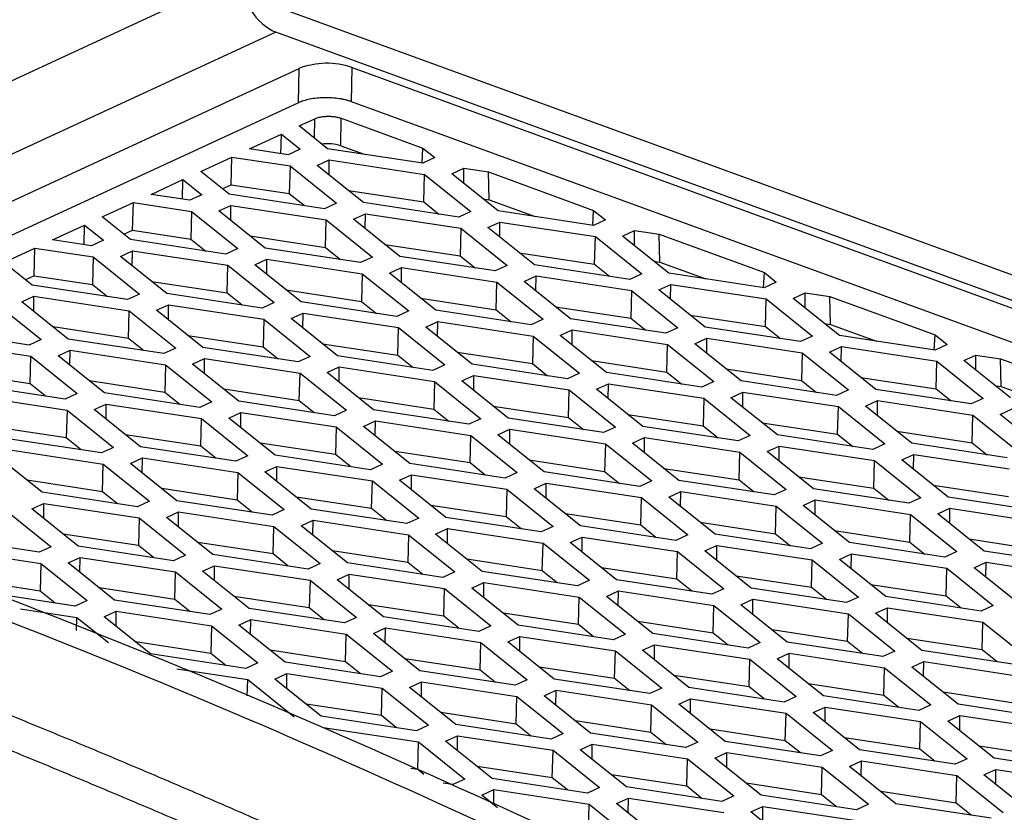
# Model space of a CAD drawing. Header units: millimetres. Extents: x -0.43 to 1.28, y -0.94 to 1.34.
# Tile 116 of 177: x 1.1041 to 1.1303, y -0.4811 to -0.4601. Entities that reach past the tile are written whole.
import ezdxf

# ---------------------------------------------------------------- set-up
doc = ezdxf.new("R2010")
doc.units = ezdxf.units.MM

msp = doc.modelspace()

# ---------------------------------------------------------------- linework, layer by layer
at = {"color": 250, "linetype": 'Continuous', "lineweight": 25}
for p, q in [((1.086747, -0.469604), (1.109974, -0.458864)), ((1.11091, -0.460389), (1.089239, -0.470409)), ((1.111935, -0.463213), (1.111942, -0.462696))]:
    msp.add_line(p, q, dxfattribs=at)
at = {"color": 7, "linetype": 'Continuous', "lineweight": 25}
for p, q in [((1.110891, -0.4597), (1.151895, -0.474666)), ((1.150888, -0.474981), (1.11091, -0.460389)), ((1.090831, -0.470924), (1.111525, -0.461356)), ((1.111513, -0.462269), (1.111525, -0.461356)), ((1.112923, -0.462242), (1.112935, -0.46133)), ((1.112935, -0.46133), (1.150591, -0.475074)), ((1.111513, -0.462269), (1.091985, -0.471298)), ((1.149239, -0.475497), (1.112923, -0.462242)), ((1.112638, -0.463413), (1.112647, -0.462683)), ((1.112647, -0.462683), (1.114818, -0.463475)), ((1.111529, -0.462887), (1.111942, -0.462696)), ((1.112281, -0.463491), (1.111529, -0.462887)), ((1.11021, -0.463497), (1.111058, -0.463105)), ((1.111044, -0.463624), (1.111058, -0.463105)), ((1.111058, -0.463105), (1.111558, -0.463506)), ((1.112638, -0.463413), (1.113261, -0.46364)), ((1.114797, -0.463874), (1.114818, -0.463475)), ((1.114818, -0.463475), (1.115135, -0.46373)), ((1.108912, -0.464097), (1.109738, -0.463715)), ((1.109719, -0.464449), (1.109738, -0.463715)), ((1.109738, -0.463715), (1.111287, -0.463951)), ((1.111239, -0.463654), (1.11021, -0.463497)), ((1.111558, -0.463506), (1.111239, -0.463654)), ((1.114817, -0.463877), (1.112281, -0.463491)), ((1.115135, -0.46373), (1.114817, -0.463877)), ((1.111287, -0.463951), (1.111267, -0.464685)), ((1.111287, -0.463951), (1.112519, -0.46494)), ((1.11201, -0.463935), (1.112329, -0.463788)), ((1.113242, -0.464924), (1.11201, -0.463935)), ((1.112326, -0.464189), (1.112329, -0.463788)), ((1.112329, -0.463788), (1.114864, -0.464174)), ((1.109665, -0.464701), (1.108912, -0.464097)), ((1.114845, -0.464908), (1.114864, -0.464174)), ((1.114864, -0.464174), (1.116096, -0.465163)), ((1.115587, -0.464158), (1.115906, -0.464011)), ((1.116819, -0.465147), (1.115587, -0.464158)), ((1.115903, -0.464412), (1.115906, -0.464011)), ((1.115906, -0.464011), (1.116558, -0.46411)), ((1.116558, -0.46411), (1.119356, -0.465132)), ((1.116577, -0.464851), (1.116558, -0.46411)), ((1.107593, -0.464707), (1.108441, -0.464315)), ((1.108428, -0.464834), (1.108441, -0.464315)), ((1.108441, -0.464315), (1.108942, -0.464716)), ((1.109486, -0.464557), (1.109719, -0.464449)), ((1.109719, -0.464449), (1.111267, -0.464685)), ((1.108623, -0.464864), (1.107593, -0.464707)), ((1.108942, -0.464716), (1.108623, -0.464864)), ((1.1122, -0.465087), (1.109665, -0.464701)), ((1.111267, -0.464685), (1.111667, -0.465006)), ((1.112843, -0.464603), (1.114845, -0.464908)), ((1.106296, -0.465307), (1.107122, -0.464925)), ((1.107103, -0.465659), (1.107122, -0.464925)), ((1.107122, -0.464925), (1.10867, -0.46516)), ((1.109394, -0.465145), (1.109712, -0.464998)), ((1.109709, -0.465398), (1.109712, -0.464998)), ((1.109712, -0.464998), (1.112248, -0.465384)), ((1.112519, -0.46494), (1.1122, -0.465087)), ((1.115777, -0.46531), (1.113242, -0.464924)), ((1.114845, -0.464908), (1.115244, -0.465229)), ((1.11642, -0.464827), (1.116577, -0.464851)), ((1.116577, -0.464851), (1.117798, -0.465296)), ((1.107048, -0.46591), (1.106296, -0.465307)), ((1.10867, -0.46516), (1.108651, -0.465895)), ((1.10867, -0.46516), (1.109902, -0.466149)), ((1.110626, -0.466134), (1.109394, -0.465145)), ((1.112971, -0.465368), (1.113289, -0.465221)), ((1.113287, -0.465622), (1.113289, -0.465221)), ((1.113289, -0.465221), (1.115825, -0.465607)), ((1.116096, -0.465163), (1.115777, -0.46531)), ((1.119354, -0.465533), (1.116819, -0.465147)), ((1.119335, -0.46553), (1.119356, -0.465132)), ((1.119356, -0.465132), (1.119673, -0.465386)), ((1.104977, -0.465917), (1.105825, -0.465524)), ((1.105811, -0.466044), (1.105825, -0.465524)), ((1.105825, -0.465524), (1.106325, -0.465926)), ((1.112228, -0.466118), (1.112248, -0.465384)), ((1.112248, -0.465384), (1.11348, -0.466372)), ((1.114203, -0.466357), (1.112971, -0.465368)), ((1.116548, -0.465591), (1.116867, -0.465444)), ((1.116864, -0.465845), (1.116867, -0.465444)), ((1.116867, -0.465444), (1.119402, -0.46583)), ((1.119673, -0.465386), (1.119354, -0.465533)), ((1.106869, -0.465767), (1.107103, -0.465659)), ((1.107103, -0.465659), (1.108651, -0.465895)), ((1.110226, -0.465813), (1.112228, -0.466118)), ((1.115825, -0.465607), (1.115805, -0.466341)), ((1.115825, -0.465607), (1.117057, -0.466596)), ((1.11778, -0.46658), (1.116548, -0.465591)), ((1.119382, -0.466565), (1.119402, -0.46583)), ((1.119402, -0.46583), (1.120634, -0.466819)), ((1.120125, -0.465815), (1.120444, -0.465667)), ((1.121357, -0.466803), (1.120125, -0.465815)), ((1.120441, -0.466068), (1.120444, -0.465667)), ((1.120444, -0.465667), (1.121096, -0.465767)), ((1.121096, -0.465767), (1.123894, -0.466788)), ((1.121115, -0.466507), (1.121096, -0.465767)), ((1.106007, -0.466073), (1.104977, -0.465917)), ((1.106325, -0.465926), (1.106007, -0.466073)), ((1.109584, -0.466297), (1.107048, -0.46591)), ((1.108651, -0.465895), (1.10905, -0.466215)), ((1.113803, -0.466036), (1.115805, -0.466341)), ((1.103679, -0.466516), (1.104506, -0.466134)), ((1.104486, -0.466869), (1.104506, -0.466134)), ((1.104506, -0.466134), (1.106054, -0.46637)), ((1.106777, -0.466355), (1.107096, -0.466207)), ((1.108009, -0.467343), (1.106777, -0.466355)), ((1.107093, -0.466608), (1.107096, -0.466207)), ((1.107096, -0.466207), (1.109631, -0.466593)), ((1.109902, -0.466149), (1.109584, -0.466297)), ((1.113161, -0.46652), (1.110626, -0.466134)), ((1.112228, -0.466118), (1.112628, -0.466439)), ((1.116738, -0.466743), (1.114203, -0.466357)), ((1.115805, -0.466341), (1.116205, -0.466662)), ((1.11738, -0.46626), (1.119382, -0.466565)), ((1.104432, -0.46712), (1.103679, -0.466516)), ((1.106054, -0.46637), (1.106034, -0.467105)), ((1.106054, -0.46637), (1.107286, -0.467359)), ((1.109612, -0.467328), (1.109631, -0.466593)), ((1.109631, -0.466593), (1.110863, -0.467582)), ((1.110354, -0.466578), (1.110673, -0.466431)), ((1.111586, -0.467567), (1.110354, -0.466578)), ((1.11067, -0.466831), (1.110673, -0.466431)), ((1.110673, -0.466431), (1.113208, -0.466817)), ((1.11348, -0.466372), (1.113161, -0.46652)), ((1.117057, -0.466596), (1.116738, -0.466743)), ((1.120315, -0.466966), (1.11778, -0.46658)), ((1.119382, -0.466565), (1.119782, -0.466885)), ((1.120957, -0.466483), (1.121115, -0.466507)), ((1.121115, -0.466507), (1.122336, -0.466953)), ((1.104486, -0.466869), (1.104253, -0.466977)), ((1.104486, -0.466869), (1.106034, -0.467105)), ((1.113208, -0.466817), (1.113189, -0.467551)), ((1.113208, -0.466817), (1.11444, -0.467806)), ((1.113931, -0.466801), (1.11425, -0.466654)), ((1.115163, -0.46779), (1.113931, -0.466801)), ((1.114247, -0.467055), (1.11425, -0.466654)), ((1.11425, -0.466654), (1.116785, -0.46704)), ((1.117508, -0.467024), (1.117827, -0.466877)), ((1.117824, -0.467278), (1.117827, -0.466877)), ((1.117827, -0.466877), (1.120362, -0.467263)), ((1.120634, -0.466819), (1.120315, -0.466966)), ((1.123892, -0.46719), (1.121357, -0.466803)), ((1.123873, -0.467187), (1.123894, -0.466788)), ((1.123894, -0.466788), (1.124211, -0.467042)), ((1.106967, -0.467506), (1.104432, -0.46712)), ((1.106034, -0.467105), (1.106434, -0.467425)), ((1.10761, -0.467023), (1.109612, -0.467328)), ((1.116766, -0.467774), (1.116785, -0.46704)), ((1.116785, -0.46704), (1.118017, -0.468029)), ((1.11874, -0.468013), (1.117508, -0.467024)), ((1.121086, -0.467248), (1.121404, -0.4671)), ((1.121401, -0.467501), (1.121404, -0.4671)), ((1.121404, -0.4671), (1.12394, -0.467486)), ((1.124211, -0.467042), (1.123892, -0.46719)), ((1.107286, -0.467359), (1.106967, -0.467506)), ((1.110544, -0.46773), (1.108009, -0.467343)), ((1.109612, -0.467328), (1.110011, -0.467648)), ((1.111187, -0.467246), (1.113189, -0.467551)), ((1.120362, -0.467263), (1.120343, -0.467998)), ((1.120362, -0.467263), (1.121594, -0.468252)), ((1.122318, -0.468236), (1.121086, -0.467248)), ((1.124663, -0.467471), (1.124981, -0.467323)), ((1.124979, -0.467724), (1.124981, -0.467323)), ((1.124981, -0.467323), (1.125634, -0.467423)), ((1.103437, -0.46758), (1.104669, -0.468569)), ((1.104161, -0.467564), (1.104479, -0.467417)), ((1.105393, -0.468553), (1.104161, -0.467564)), ((1.104476, -0.467818), (1.104479, -0.467417)), ((1.104479, -0.467417), (1.107015, -0.467803)), ((1.107738, -0.467788), (1.108056, -0.46764)), ((1.108054, -0.468041), (1.108056, -0.46764)), ((1.108056, -0.46764), (1.110592, -0.468026)), ((1.110863, -0.467582), (1.110544, -0.46773)), ((1.114121, -0.467953), (1.111586, -0.467567)), ((1.113189, -0.467551), (1.113588, -0.467872)), ((1.114764, -0.467469), (1.116766, -0.467774)), ((1.12392, -0.468221), (1.12394, -0.467486)), ((1.12394, -0.467486), (1.125172, -0.468475)), ((1.125895, -0.46846), (1.124663, -0.467471)), ((1.125634, -0.467423), (1.128432, -0.468444)), ((1.125653, -0.468163), (1.125634, -0.467423)), ((1.106995, -0.468538), (1.107015, -0.467803)), ((1.107015, -0.467803), (1.108247, -0.468792)), ((1.10897, -0.468776), (1.107738, -0.467788)), ((1.111315, -0.468011), (1.111634, -0.467863)), ((1.111631, -0.468264), (1.111634, -0.467863)), ((1.111634, -0.467863), (1.114169, -0.46825)), ((1.11444, -0.467806), (1.114121, -0.467953)), ((1.117699, -0.468176), (1.115163, -0.46779)), ((1.116766, -0.467774), (1.117165, -0.468095)), ((1.118341, -0.467693), (1.120343, -0.467998)), ((1.121918, -0.467916), (1.12392, -0.468221)), ((1.110592, -0.468026), (1.110572, -0.468761)), ((1.110592, -0.468026), (1.111824, -0.469015)), ((1.112547, -0.469), (1.111315, -0.468011)), ((1.114892, -0.468234), (1.115211, -0.468087)), ((1.115208, -0.468488), (1.115211, -0.468087)), ((1.115211, -0.468087), (1.117746, -0.468473)), ((1.118017, -0.468029), (1.117699, -0.468176)), ((1.121276, -0.468399), (1.11874, -0.468013)), ((1.120343, -0.467998), (1.120742, -0.468318)), ((1.125495, -0.468139), (1.125653, -0.468163)), ((1.125653, -0.468163), (1.126874, -0.468609)), ((1.104351, -0.468716), (1.101815, -0.46833)), ((1.106995, -0.468538), (1.104993, -0.468233)), ((1.114149, -0.468984), (1.114169, -0.46825)), ((1.114169, -0.46825), (1.115401, -0.469238)), ((1.116124, -0.469223), (1.114892, -0.468234)), ((1.118469, -0.468457), (1.118788, -0.46831)), ((1.118785, -0.468711), (1.118788, -0.46831)), ((1.118788, -0.46831), (1.121323, -0.468696)), ((1.121594, -0.468252), (1.121276, -0.468399)), ((1.124853, -0.468623), (1.122318, -0.468236)), ((1.12392, -0.468221), (1.12432, -0.468541)), ((1.128411, -0.468843), (1.128432, -0.468444)), ((1.128432, -0.468444), (1.128749, -0.468698)), ((1.101863, -0.468627), (1.104398, -0.469013)), ((1.104669, -0.468569), (1.104351, -0.468716)), ((1.107928, -0.468939), (1.105393, -0.468553)), ((1.107395, -0.468858), (1.106995, -0.468538)), ((1.10857, -0.468456), (1.110572, -0.468761)), ((1.112147, -0.468679), (1.114149, -0.468984)), ((1.117746, -0.468473), (1.117727, -0.469207)), ((1.117746, -0.468473), (1.118978, -0.469462)), ((1.119701, -0.469446), (1.118469, -0.468457)), ((1.121304, -0.469431), (1.121323, -0.468696)), ((1.121323, -0.468696), (1.122555, -0.469685)), ((1.122046, -0.468681), (1.122365, -0.468533)), ((1.123278, -0.469669), (1.122046, -0.468681)), ((1.122362, -0.468934), (1.122365, -0.468533)), ((1.122365, -0.468533), (1.1249, -0.468919)), ((1.125172, -0.468475), (1.124853, -0.468623)), ((1.12843, -0.468846), (1.125895, -0.46846)), ((1.128749, -0.468698), (1.12843, -0.468846)), ((1.105121, -0.468997), (1.10544, -0.46885)), ((1.105437, -0.469251), (1.10544, -0.46885)), ((1.10544, -0.46885), (1.107975, -0.469236)), ((1.108247, -0.468792), (1.107928, -0.468939)), ((1.111505, -0.469163), (1.10897, -0.468776)), ((1.110572, -0.468761), (1.110972, -0.469081)), ((1.115725, -0.468902), (1.117727, -0.469207)), ((1.1249, -0.468919), (1.124881, -0.469654)), ((1.1249, -0.468919), (1.126132, -0.469908)), ((1.125623, -0.468904), (1.125942, -0.468756)), ((1.126855, -0.469893), (1.125623, -0.468904)), ((1.125939, -0.469157), (1.125942, -0.468756)), ((1.125942, -0.468756), (1.128477, -0.469143)), ((1.104379, -0.469747), (1.104398, -0.469013)), ((1.104398, -0.469013), (1.10563, -0.470002)), ((1.106353, -0.469986), (1.105121, -0.468997)), ((1.107975, -0.469236), (1.107956, -0.469971)), ((1.107975, -0.469236), (1.109207, -0.470225)), ((1.108698, -0.469221), (1.109017, -0.469073)), ((1.10993, -0.470209), (1.108698, -0.469221)), ((1.109014, -0.469474), (1.109017, -0.469073)), ((1.109017, -0.469073), (1.111552, -0.469459)), ((1.111824, -0.469015), (1.111505, -0.469163)), ((1.115082, -0.469386), (1.112547, -0.469)), ((1.114149, -0.468984), (1.114549, -0.469305)), ((1.118659, -0.469609), (1.116124, -0.469223)), ((1.117727, -0.469207), (1.118126, -0.469528)), ((1.119302, -0.469126), (1.121304, -0.469431)), ((1.128458, -0.469877), (1.128477, -0.469143)), ((1.128477, -0.469143), (1.129709, -0.470131)), ((1.1292, -0.469127), (1.129519, -0.46898)), ((1.130432, -0.470116), (1.1292, -0.469127)), ((1.129516, -0.469381), (1.129519, -0.46898)), ((1.129519, -0.46898), (1.130172, -0.469079)), ((1.130172, -0.469079), (1.132969, -0.4701)), ((1.13019, -0.469819), (1.130172, -0.469079)), ((1.104379, -0.469747), (1.102377, -0.469442)), ((1.111533, -0.470194), (1.111552, -0.469459)), ((1.111552, -0.469459), (1.112784, -0.470448)), ((1.112275, -0.469444), (1.112594, -0.469297)), ((1.113507, -0.470433), (1.112275, -0.469444)), ((1.112591, -0.469697), (1.112594, -0.469297)), ((1.112594, -0.469297), (1.115129, -0.469683)), ((1.115401, -0.469238), (1.115082, -0.469386)), ((1.118978, -0.469462), (1.118659, -0.469609)), ((1.122236, -0.469832), (1.119701, -0.469446)), ((1.121304, -0.469431), (1.121703, -0.469751)), ((1.122879, -0.469349), (1.124881, -0.469654)), ((1.104778, -0.470068), (1.104379, -0.469747)), ((1.107956, -0.469971), (1.105954, -0.469666)), ((1.115129, -0.469683), (1.11511, -0.470417)), ((1.115129, -0.469683), (1.116361, -0.470672)), ((1.115853, -0.469667), (1.116171, -0.46952)), ((1.117085, -0.470656), (1.115853, -0.469667)), ((1.116169, -0.469921), (1.116171, -0.46952)), ((1.116171, -0.46952), (1.118707, -0.469906)), ((1.11943, -0.46989), (1.119748, -0.469743)), ((1.119746, -0.470144), (1.119748, -0.469743)), ((1.119748, -0.469743), (1.122284, -0.470129)), ((1.122555, -0.469685), (1.122236, -0.469832)), ((1.125813, -0.470056), (1.123278, -0.469669)), ((1.124881, -0.469654), (1.12528, -0.469974)), ((1.126456, -0.469572), (1.128458, -0.469877)), ((1.105311, -0.470149), (1.102776, -0.469763)), ((1.10563, -0.470002), (1.105311, -0.470149)), ((1.108888, -0.470372), (1.106353, -0.469986)), ((1.108355, -0.470291), (1.107956, -0.469971)), ((1.111533, -0.470194), (1.109531, -0.469889)), ((1.118687, -0.47064), (1.118707, -0.469906)), ((1.118707, -0.469906), (1.119939, -0.470895)), ((1.120662, -0.470879), (1.11943, -0.46989)), ((1.123007, -0.470114), (1.123326, -0.469966)), ((1.123323, -0.470367), (1.123326, -0.469966)), ((1.123326, -0.469966), (1.125861, -0.470352)), ((1.126132, -0.469908), (1.125813, -0.470056)), ((1.129391, -0.470279), (1.126855, -0.469893)), ((1.128458, -0.469877), (1.128857, -0.470198)), ((1.130033, -0.469795), (1.13019, -0.469819)), ((1.13019, -0.469819), (1.131412, -0.470265)), ((1.102823, -0.47006), (1.105359, -0.470446)), ((1.106082, -0.47043), (1.106401, -0.470283)), ((1.106398, -0.470684), (1.106401, -0.470283)), ((1.106401, -0.470283), (1.108936, -0.470669)), ((1.109207, -0.470225), (1.108888, -0.470372)), ((1.112466, -0.470596), (1.10993, -0.470209)), ((1.111932, -0.470514), (1.111533, -0.470194)), ((1.113108, -0.470112), (1.11511, -0.470417)), ((1.122284, -0.470129), (1.122264, -0.470864)), ((1.122284, -0.470129), (1.123516, -0.471118)), ((1.124239, -0.471102), (1.123007, -0.470114)), ((1.126584, -0.470337), (1.126903, -0.470189)), ((1.1269, -0.47059), (1.126903, -0.470189)), ((1.126903, -0.470189), (1.129438, -0.470576)), ((1.129709, -0.470131), (1.129391, -0.470279)), ((1.105359, -0.470446), (1.105339, -0.47118)), ((1.105359, -0.470446), (1.106591, -0.471435)), ((1.107314, -0.471419), (1.106082, -0.47043)), ((1.109659, -0.470654), (1.109978, -0.470506)), ((1.109975, -0.470907), (1.109978, -0.470506)), ((1.109978, -0.470506), (1.112513, -0.470892)), ((1.112784, -0.470448), (1.112466, -0.470596)), ((1.116043, -0.470819), (1.113507, -0.470433)), ((1.11511, -0.470417), (1.115509, -0.470738)), ((1.116685, -0.470335), (1.118687, -0.47064)), ((1.125841, -0.471087), (1.125861, -0.470352)), ((1.125861, -0.470352), (1.127093, -0.471341)), ((1.127816, -0.471326), (1.126584, -0.470337)), ((1.130161, -0.47056), (1.13048, -0.470413)), ((1.108916, -0.471404), (1.108936, -0.470669)), ((1.108936, -0.470669), (1.110168, -0.471658)), ((1.110891, -0.471642), (1.109659, -0.470654)), ((1.113236, -0.470877), (1.113555, -0.470729)), ((1.113552, -0.47113), (1.113555, -0.470729)), ((1.113555, -0.470729), (1.11609, -0.471116)), ((1.116361, -0.470672), (1.116043, -0.470819)), ((1.11962, -0.471042), (1.117085, -0.470656)), ((1.118687, -0.47064), (1.119087, -0.470961)), ((1.120262, -0.470559), (1.122264, -0.470864)), ((1.123839, -0.470782), (1.125841, -0.471087)), ((1.129419, -0.47131), (1.129438, -0.470576)), ((1.129438, -0.470576), (1.13067, -0.471564)), ((1.131393, -0.471549), (1.130161, -0.47056)), ((1.105339, -0.47118), (1.103337, -0.470876)), ((1.112513, -0.470892), (1.112494, -0.471627)), ((1.112513, -0.470892), (1.113745, -0.471881)), ((1.114468, -0.471866), (1.113236, -0.470877)), ((1.116813, -0.4711), (1.117132, -0.470953)), ((1.117129, -0.471354), (1.117132, -0.470953)), ((1.117132, -0.470953), (1.119667, -0.471339)), ((1.119939, -0.470895), (1.11962, -0.471042)), ((1.123197, -0.471265), (1.120662, -0.470879)), ((1.122264, -0.470864), (1.122664, -0.471184)), ((1.127417, -0.471005), (1.129419, -0.47131)), ((1.106272, -0.471582), (1.103737, -0.471196)), ((1.105739, -0.471501), (1.105339, -0.47118)), ((1.108916, -0.471404), (1.106914, -0.471099)), ((1.112494, -0.471627), (1.110492, -0.471322)), ((1.116071, -0.47185), (1.11609, -0.471116)), ((1.11609, -0.471116), (1.117322, -0.472104)), ((1.118045, -0.472089), (1.116813, -0.4711)), ((1.12039, -0.471323), (1.120709, -0.471176)), ((1.121622, -0.472312), (1.12039, -0.471323)), ((1.120706, -0.471577), (1.120709, -0.471176)), ((1.120709, -0.471176), (1.123244, -0.471562)), ((1.123516, -0.471118), (1.123197, -0.471265)), ((1.126774, -0.471489), (1.124239, -0.471102)), ((1.125841, -0.471087), (1.126241, -0.471407)), ((1.130351, -0.471712), (1.127816, -0.471326)), ((1.129419, -0.47131), (1.129818, -0.471631)), ((1.103784, -0.471493), (1.106319, -0.471879)), ((1.106591, -0.471435), (1.106272, -0.471582)), ((1.109849, -0.471805), (1.107314, -0.471419)), ((1.109316, -0.471724), (1.108916, -0.471404)), ((1.116071, -0.47185), (1.114069, -0.471545)), ((1.119667, -0.471339), (1.119648, -0.472073)), ((1.119667, -0.471339), (1.120899, -0.472328)), ((1.123225, -0.472297), (1.123244, -0.471562)), ((1.123244, -0.471562), (1.124476, -0.472551)), ((1.123967, -0.471547), (1.124286, -0.471399)), ((1.125199, -0.472535), (1.123967, -0.471547)), ((1.124283, -0.4718), (1.124286, -0.471399)), ((1.124286, -0.471399), (1.126822, -0.471785)), ((1.127093, -0.471341), (1.126774, -0.471489)), ((1.104697, -0.472629), (1.103465, -0.47164)), ((1.107042, -0.471863), (1.107361, -0.471716)), ((1.107358, -0.472117), (1.107361, -0.471716)), ((1.107361, -0.471716), (1.109897, -0.472102)), ((1.110168, -0.471658), (1.109849, -0.471805)), ((1.113426, -0.472029), (1.110891, -0.471642)), ((1.112893, -0.471947), (1.112494, -0.471627)), ((1.11647, -0.472171), (1.116071, -0.47185)), ((1.117646, -0.471768), (1.119648, -0.472073)), ((1.126802, -0.47252), (1.126822, -0.471785)), ((1.126822, -0.471785), (1.128053, -0.472774)), ((1.127545, -0.47177), (1.127863, -0.471622)), ((1.128777, -0.472759), (1.127545, -0.47177)), ((1.127861, -0.472023), (1.127863, -0.471622)), ((1.127863, -0.471622), (1.130399, -0.472009)), ((1.1063, -0.472613), (1.106319, -0.471879)), ((1.106319, -0.471879), (1.107551, -0.472868)), ((1.108274, -0.472852), (1.107042, -0.471863)), ((1.109897, -0.472102), (1.109877, -0.472837)), ((1.109897, -0.472102), (1.111129, -0.473091)), ((1.11062, -0.472087), (1.110938, -0.471939)), ((1.111852, -0.473075), (1.11062, -0.472087)), ((1.110936, -0.47234), (1.110938, -0.471939)), ((1.110938, -0.471939), (1.113474, -0.472325)), ((1.113745, -0.471881), (1.113426, -0.472029)), ((1.117003, -0.472252), (1.114468, -0.471866)), ((1.117322, -0.472104), (1.117003, -0.472252)), ((1.120581, -0.472475), (1.118045, -0.472089)), ((1.119648, -0.472073), (1.120047, -0.472394)), ((1.121223, -0.471992), (1.123225, -0.472297)), ((1.1063, -0.472613), (1.104298, -0.472308)), ((1.113454, -0.47306), (1.113474, -0.472325)), ((1.113474, -0.472325), (1.114706, -0.473314)), ((1.114197, -0.47231), (1.114515, -0.472163)), ((1.115429, -0.473299), (1.114197, -0.47231)), ((1.114513, -0.472563), (1.114515, -0.472163)), ((1.114515, -0.472163), (1.117051, -0.472549)), ((1.120899, -0.472328), (1.120581, -0.472475)), ((1.124158, -0.472698), (1.121622, -0.472312)), ((1.123225, -0.472297), (1.123624, -0.472617)), ((1.1248, -0.472215), (1.126802, -0.47252)), ((1.107233, -0.473015), (1.104697, -0.472629)), ((1.106699, -0.472934), (1.1063, -0.472613)), ((1.109877, -0.472837), (1.107875, -0.472532)), ((1.117051, -0.472549), (1.117031, -0.473283)), ((1.117051, -0.472549), (1.118283, -0.473538)), ((1.117774, -0.472533), (1.118093, -0.472386)), ((1.119006, -0.473522), (1.117774, -0.472533)), ((1.11809, -0.472787), (1.118093, -0.472386)), ((1.118093, -0.472386), (1.120628, -0.472772)), ((1.121351, -0.472756), (1.12167, -0.472609)), ((1.121667, -0.47301), (1.12167, -0.472609)), ((1.12167, -0.472609), (1.124205, -0.472995)), ((1.124476, -0.472551), (1.124158, -0.472698)), ((1.127735, -0.472922), (1.125199, -0.472535)), ((1.126802, -0.47252), (1.127201, -0.47284)), ((1.128377, -0.472438), (1.130379, -0.472743)), ((1.107551, -0.472868), (1.107233, -0.473015)), ((1.11081, -0.473238), (1.108274, -0.472852)), ((1.110276, -0.473157), (1.109877, -0.472837)), ((1.113454, -0.47306), (1.111452, -0.472755)), ((1.120609, -0.473506), (1.120628, -0.472772)), ((1.120628, -0.472772), (1.12186, -0.473761)), ((1.122583, -0.473745), (1.121351, -0.472756)), ((1.124928, -0.47298), (1.125247, -0.472832)), ((1.125244, -0.473233), (1.125247, -0.472832)), ((1.125247, -0.472832), (1.127782, -0.473218)), ((1.128053, -0.472774), (1.127735, -0.472922)), ((1.131312, -0.473145), (1.128777, -0.472759)), ((1.103703, -0.473089), (1.104935, -0.474078)), ((1.104426, -0.473073), (1.104745, -0.472926)), ((1.105658, -0.474062), (1.104426, -0.473073)), ((1.104742, -0.473327), (1.104745, -0.472926)), ((1.104745, -0.472926), (1.10728, -0.473312)), ((1.108003, -0.473296), (1.108322, -0.473149)), ((1.108319, -0.47355), (1.108322, -0.473149)), ((1.108322, -0.473149), (1.110857, -0.473535)), ((1.111129, -0.473091), (1.11081, -0.473238)), ((1.114387, -0.473462), (1.111852, -0.473075)), ((1.113854, -0.47338), (1.113454, -0.47306)), ((1.117031, -0.473283), (1.115029, -0.472978)), ((1.124186, -0.47373), (1.124205, -0.472995)), ((1.124205, -0.472995), (1.125437, -0.473984)), ((1.12616, -0.473968), (1.124928, -0.47298)), ((1.128505, -0.473203), (1.128824, -0.473055)), ((1.128821, -0.473456), (1.128824, -0.473055)), ((1.128824, -0.473055), (1.131359, -0.473442)), ((1.10728, -0.473312), (1.107261, -0.474046)), ((1.10728, -0.473312), (1.108512, -0.474301)), ((1.109235, -0.474285), (1.108003, -0.473296)), ((1.11158, -0.47352), (1.111899, -0.473372)), ((1.111896, -0.473773), (1.111899, -0.473372)), ((1.111899, -0.473372), (1.114434, -0.473758)), ((1.114706, -0.473314), (1.114387, -0.473462)), ((1.117964, -0.473685), (1.115429, -0.473299)), ((1.117431, -0.473604), (1.117031, -0.473283)), ((1.120609, -0.473506), (1.118607, -0.473201)), ((1.127763, -0.473953), (1.127782, -0.473218)), ((1.127782, -0.473218), (1.129014, -0.474207)), ((1.129737, -0.474192), (1.128505, -0.473203)), ((1.110838, -0.47427), (1.110857, -0.473535)), ((1.110857, -0.473535), (1.112089, -0.474524)), ((1.112812, -0.474508), (1.11158, -0.47352)), ((1.115157, -0.473743), (1.115476, -0.473595)), ((1.115473, -0.473996), (1.115476, -0.473595)), ((1.115476, -0.473595), (1.118011, -0.473982)), ((1.118283, -0.473538), (1.117964, -0.473685)), ((1.121541, -0.473908), (1.119006, -0.473522)), ((1.121008, -0.473827), (1.120609, -0.473506)), ((1.122184, -0.473425), (1.124186, -0.47373)), ((1.125761, -0.473648), (1.127763, -0.473953)), ((1.104616, -0.474225), (1.102081, -0.473839)), ((1.107261, -0.474046), (1.105259, -0.473741)), ((1.114434, -0.473758), (1.114415, -0.474493)), ((1.114434, -0.473758), (1.115666, -0.474747)), ((1.116389, -0.474732), (1.115157, -0.473743)), ((1.118735, -0.473966), (1.119053, -0.473819)), ((1.11905, -0.47422), (1.119053, -0.473819)), ((1.119053, -0.473819), (1.121589, -0.474205)), ((1.12186, -0.473761), (1.121541, -0.473908)), ((1.125118, -0.474131), (1.122583, -0.473745)), ((1.124186, -0.47373), (1.124585, -0.47405)), ((1.129338, -0.473871), (1.13134, -0.474176)), ((1.102128, -0.474136), (1.104664, -0.474522)), ((1.104935, -0.474078), (1.104616, -0.474225)), ((1.108193, -0.474448), (1.105658, -0.474062)), ((1.10766, -0.474367), (1.107261, -0.474046)), ((1.110838, -0.47427), (1.108836, -0.473965)), ((1.114415, -0.474493), (1.112413, -0.474188)), ((1.117992, -0.474716), (1.118011, -0.473982)), ((1.118011, -0.473982), (1.119243, -0.47497)), ((1.119967, -0.474955), (1.118735, -0.473966)), ((1.121569, -0.474939), (1.121589, -0.474205)), ((1.121589, -0.474205), (1.122821, -0.475194)), ((1.122312, -0.474189), (1.12263, -0.474042)), ((1.123544, -0.475178), (1.122312, -0.474189)), ((1.122628, -0.474443), (1.12263, -0.474042)), ((1.12263, -0.474042), (1.125166, -0.474428)), ((1.125437, -0.473984), (1.125118, -0.474131)), ((1.128695, -0.474355), (1.12616, -0.473968)), ((1.127763, -0.473953), (1.128162, -0.474273)), ((1.129014, -0.474207), (1.128695, -0.474355)), ((1.132273, -0.474578), (1.129737, -0.474192)), ((1.105387, -0.474506), (1.105705, -0.474359)), ((1.105703, -0.47476), (1.105705, -0.474359)), ((1.105705, -0.474359), (1.108241, -0.474745)), ((1.108512, -0.474301), (1.108193, -0.474448)), ((1.11177, -0.474671), (1.109235, -0.474285)), ((1.111237, -0.47459), (1.110838, -0.47427)), ((1.117992, -0.474716), (1.11599, -0.474411)), ((1.125146, -0.475163), (1.125166, -0.474428)), ((1.125166, -0.474428), (1.126398, -0.475417)), ((1.125889, -0.474413), (1.126208, -0.474265)), ((1.127121, -0.475401), (1.125889, -0.474413)), ((1.126205, -0.474666), (1.126208, -0.474265)), ((1.126208, -0.474265), (1.128743, -0.474651)), ((1.104664, -0.474522), (1.104644, -0.475256)), ((1.104664, -0.474522), (1.105896, -0.475511)), ((1.106619, -0.475495), (1.105387, -0.474506)), ((1.108964, -0.474729), (1.109283, -0.474582)), ((1.110196, -0.475718), (1.108964, -0.474729)), ((1.10928, -0.474983), (1.109283, -0.474582)), ((1.109283, -0.474582), (1.111818, -0.474968)), ((1.112089, -0.474524), (1.11177, -0.474671)), ((1.115348, -0.474895), (1.112812, -0.474508)), ((1.114814, -0.474813), (1.114415, -0.474493)), ((1.118925, -0.475118), (1.116389, -0.474732)), ((1.118391, -0.475037), (1.117992, -0.474716)), ((1.121569, -0.474939), (1.119567, -0.474634)), ((1.128723, -0.475386), (1.128743, -0.474651)), ((1.128743, -0.474651), (1.129975, -0.47564)), ((1.129466, -0.474636), (1.129785, -0.474488)), ((1.130698, -0.475625), (1.129466, -0.474636)), ((1.129782, -0.474889), (1.129785, -0.474488)), ((1.129785, -0.474488), (1.13232, -0.474875)), ((1.104644, -0.475256), (1.102642, -0.474951)), ((1.108221, -0.475479), (1.108241, -0.474745)), ((1.108241, -0.474745), (1.109473, -0.475734)), ((1.111818, -0.474968), (1.111798, -0.475703)), ((1.111818, -0.474968), (1.11305, -0.475957)), ((1.112541, -0.474953), (1.11286, -0.474805)), ((1.113773, -0.475941), (1.112541, -0.474953)), ((1.112857, -0.475206), (1.11286, -0.474805)), ((1.11286, -0.474805), (1.115395, -0.475191)), ((1.115666, -0.474747), (1.115348, -0.474895)), ((1.119243, -0.47497), (1.118925, -0.475118)), ((1.122502, -0.475341), (1.119967, -0.474955)), ((1.121969, -0.47526), (1.121569, -0.474939)), ((1.125146, -0.475163), (1.123144, -0.474858)), ((1.105044, -0.475577), (1.104644, -0.475256)), ((1.108221, -0.475479), (1.106219, -0.475174)), ((1.115376, -0.475926), (1.115395, -0.475191)), ((1.115395, -0.475191), (1.116627, -0.47618)), ((1.116118, -0.475176), (1.116437, -0.475029)), ((1.11735, -0.476165), (1.116118, -0.475176)), ((1.116434, -0.475429), (1.116437, -0.475029)), ((1.116437, -0.475029), (1.118972, -0.475415)), ((1.119695, -0.475399), (1.120014, -0.475252)), ((1.120011, -0.475653), (1.120014, -0.475252)), ((1.120014, -0.475252), (1.122549, -0.475638)), ((1.122821, -0.475194), (1.122502, -0.475341)), ((1.126079, -0.475564), (1.123544, -0.475178)), ((1.125546, -0.475483), (1.125146, -0.475163)), ((1.126721, -0.475081), (1.128723, -0.475386)), ((1.105577, -0.475658), (1.103042, -0.475272)), ((1.105896, -0.475511), (1.105577, -0.475658)), ((1.109154, -0.475881), (1.106619, -0.475495)), ((1.108621, -0.4758), (1.108221, -0.475479)), ((1.111798, -0.475703), (1.109796, -0.475398)), ((1.118953, -0.476149), (1.118972, -0.475415)), ((1.118972, -0.475415), (1.120204, -0.476404)), ((1.120927, -0.476388), (1.119695, -0.475399)), ((1.123272, -0.475622), (1.123591, -0.475475)), ((1.123588, -0.475876), (1.123591, -0.475475)), ((1.123591, -0.475475), (1.126126, -0.475861)), ((1.126398, -0.475417), (1.126079, -0.475564)), ((1.129656, -0.475788), (1.127121, -0.475401)), ((1.128723, -0.475386), (1.129123, -0.475706)), ((1.104119, -0.475726), (1.105624, -0.475955)), ((1.109473, -0.475734), (1.109154, -0.475881)), ((1.112731, -0.476104), (1.110196, -0.475718)), ((1.112198, -0.476023), (1.111798, -0.475703)), ((1.115376, -0.475926), (1.113374, -0.475621)), ((1.12253, -0.476372), (1.122549, -0.475638)), ((1.122549, -0.475638), (1.123781, -0.476627)), ((1.124504, -0.476611), (1.123272, -0.475622)), ((1.126849, -0.475846), (1.127168, -0.475698)), ((1.127165, -0.476099), (1.127168, -0.475698)), ((1.127168, -0.475698), (1.129704, -0.476084)), ((1.129975, -0.47564), (1.129656, -0.475788)), ((1.105615, -0.476301), (1.105624, -0.475955)), ((1.105624, -0.475955), (1.106461, -0.476626)), ((1.106347, -0.475939), (1.106666, -0.475792)), ((1.107579, -0.476928), (1.106347, -0.475939)), ((1.106663, -0.476193), (1.106666, -0.475792)), ((1.106666, -0.475792), (1.109201, -0.476178)), ((1.109925, -0.476162), (1.110243, -0.476015)), ((1.11024, -0.476416), (1.110243, -0.476015)), ((1.110243, -0.476015), (1.112779, -0.476401)), ((1.11305, -0.475957), (1.112731, -0.476104)), ((1.116308, -0.476328), (1.113773, -0.475941)), ((1.115775, -0.476246), (1.115376, -0.475926)), ((1.118953, -0.476149), (1.116951, -0.475844)), ((1.126107, -0.476596), (1.126126, -0.475861)), ((1.126126, -0.475861), (1.127358, -0.47685)), ((1.128081, -0.476834), (1.126849, -0.475846)), ((1.109201, -0.476178), (1.109182, -0.476912)), ((1.109201, -0.476178), (1.110433, -0.477167)), ((1.111156, -0.477151), (1.109925, -0.476162)), ((1.113502, -0.476386), (1.11382, -0.476238)), ((1.113817, -0.476639), (1.11382, -0.476238)), ((1.11382, -0.476238), (1.116356, -0.476624)), ((1.116627, -0.47618), (1.116308, -0.476328)), ((1.119885, -0.476551), (1.11735, -0.476165)), ((1.119352, -0.47647), (1.118953, -0.476149)), ((1.12253, -0.476372), (1.120528, -0.476067)), ((1.126107, -0.476596), (1.124105, -0.476291)), ((1.129684, -0.476819), (1.129704, -0.476084)), ((1.129704, -0.476084), (1.130936, -0.477073)), ((1.112759, -0.477136), (1.112779, -0.476401)), ((1.112779, -0.476401), (1.114011, -0.47739)), ((1.114734, -0.477374), (1.113502, -0.476386)), ((1.117079, -0.476609), (1.117398, -0.476461)), ((1.117395, -0.476862), (1.117398, -0.476461)), ((1.117398, -0.476461), (1.119933, -0.476848)), ((1.120204, -0.476404), (1.119885, -0.476551)), ((1.123463, -0.476774), (1.120927, -0.476388)), ((1.122929, -0.476693), (1.12253, -0.476372)), ((1.129684, -0.476819), (1.127682, -0.476514)), ((1.109182, -0.476912), (1.10718, -0.476607)), ((1.116336, -0.477359), (1.116356, -0.476624)), ((1.116356, -0.476624), (1.117588, -0.477613)), ((1.118311, -0.477598), (1.117079, -0.476609)), ((1.120656, -0.476832), (1.120975, -0.476685)), ((1.120972, -0.477086), (1.120975, -0.476685)), ((1.120975, -0.476685), (1.12351, -0.477071)), ((1.123781, -0.476627), (1.123463, -0.476774)), ((1.12704, -0.476997), (1.124504, -0.476611)), ((1.126506, -0.476916), (1.126107, -0.476596)), ((1.130083, -0.477139), (1.129684, -0.476819)), ((1.110115, -0.477314), (1.107579, -0.476928)), ((1.109581, -0.477233), (1.109182, -0.476912)), ((1.112759, -0.477136), (1.110757, -0.476831)), ((1.116336, -0.477359), (1.114334, -0.477054)), ((1.119913, -0.477582), (1.119933, -0.476848)), ((1.119933, -0.476848), (1.121165, -0.477836)), ((1.121888, -0.477821), (1.120656, -0.476832)), ((1.12349, -0.477805), (1.12351, -0.477071)), ((1.12351, -0.477071), (1.124742, -0.47806)), ((1.124233, -0.477055), (1.124552, -0.476908)), ((1.125465, -0.478044), (1.124233, -0.477055)), ((1.124549, -0.477309), (1.124552, -0.476908)), ((1.124552, -0.476908), (1.127087, -0.477294)), ((1.127358, -0.47685), (1.12704, -0.476997)), ((1.130617, -0.477221), (1.128081, -0.476834)), ((1.108274, -0.477323), (1.110162, -0.477611)), ((1.110433, -0.477167), (1.110115, -0.477314)), ((1.113692, -0.477537), (1.111156, -0.477151)), ((1.113158, -0.477456), (1.112759, -0.477136)), ((1.119913, -0.477582), (1.117911, -0.477277)), ((1.127068, -0.478029), (1.127087, -0.477294)), ((1.127087, -0.477294), (1.128319, -0.478283)), ((1.12781, -0.477279), (1.128129, -0.477131)), ((1.129042, -0.478267), (1.12781, -0.477279)), ((1.128126, -0.477532), (1.128129, -0.477131)), ((1.128129, -0.477131), (1.130664, -0.477517)), ((1.110151, -0.478045), (1.110162, -0.477611)), ((1.110162, -0.477611), (1.111394, -0.4786)), ((1.110885, -0.477595), (1.111204, -0.477448)), ((1.112117, -0.478584), (1.110885, -0.477595)), ((1.111201, -0.477849), (1.111204, -0.477448)), ((1.111204, -0.477448), (1.113739, -0.477834)), ((1.114011, -0.47739), (1.113692, -0.477537)), ((1.117269, -0.477761), (1.114734, -0.477374)), ((1.116736, -0.477679), (1.116336, -0.477359)), ((1.120846, -0.477984), (1.118311, -0.477598)), ((1.120313, -0.477903), (1.119913, -0.477582)), ((1.12349, -0.477805), (1.121488, -0.4775)), ((1.11372, -0.478569), (1.113739, -0.477834)), ((1.113739, -0.477834), (1.114971, -0.478823)), ((1.114462, -0.477819), (1.114781, -0.477671)), ((1.115694, -0.478807), (1.114462, -0.477819)), ((1.114778, -0.478072), (1.114781, -0.477671)), ((1.114781, -0.477671), (1.117316, -0.478057)), ((1.117588, -0.477613), (1.117269, -0.477761)), ((1.121165, -0.477836), (1.120846, -0.477984)), ((1.124423, -0.478207), (1.121888, -0.477821)), ((1.12389, -0.478126), (1.12349, -0.477805)), ((1.127068, -0.478029), (1.125066, -0.477724)), ((1.117297, -0.478792), (1.117316, -0.478057)), ((1.117316, -0.478057), (1.118548, -0.479046)), ((1.118039, -0.478042), (1.118358, -0.477895)), ((1.119271, -0.479031), (1.118039, -0.478042)), ((1.118355, -0.478295), (1.118358, -0.477895)), ((1.118358, -0.477895), (1.120893, -0.478281)), ((1.121617, -0.478265), (1.121935, -0.478118)), ((1.121932, -0.478519), (1.121935, -0.478118)), ((1.121935, -0.478118), (1.124471, -0.478504)), ((1.124742, -0.47806), (1.124423, -0.478207)), ((1.128, -0.47843), (1.125465, -0.478044)), ((1.127467, -0.478349), (1.127068, -0.478029)), ((1.130645, -0.478252), (1.128643, -0.477947)), ((1.11372, -0.478569), (1.111718, -0.478264)), ((1.120874, -0.479015), (1.120893, -0.478281)), ((1.120893, -0.478281), (1.122125, -0.47927)), ((1.122849, -0.479254), (1.121617, -0.478265)), ((1.125194, -0.478488), (1.125512, -0.478341)), ((1.12551, -0.478742), (1.125512, -0.478341)), ((1.125512, -0.478341), (1.128048, -0.478727)), ((1.128319, -0.478283), (1.128, -0.47843)), ((1.131577, -0.478654), (1.129042, -0.478267)), ((1.114652, -0.47897), (1.112117, -0.478584)), ((1.114119, -0.478889), (1.11372, -0.478569)), ((1.117297, -0.478792), (1.115295, -0.478487)), ((1.124451, -0.479238), (1.124471, -0.478504)), ((1.124471, -0.478504), (1.125703, -0.479493)), ((1.126426, -0.479477), (1.125194, -0.478488)), ((1.128771, -0.478712), (1.12909, -0.478564)), ((1.129087, -0.478965), (1.12909, -0.478564)), ((1.12909, -0.478564), (1.131625, -0.47895)), ((1.112165, -0.478881), (1.1147, -0.479267)), ((1.114971, -0.478823), (1.114652, -0.47897)), ((1.11823, -0.479194), (1.115694, -0.478807)), ((1.117696, -0.479112), (1.117297, -0.478792)), ((1.120874, -0.479015), (1.118872, -0.47871)), ((1.128028, -0.479462), (1.128048, -0.478727)), ((1.128048, -0.478727), (1.12928, -0.479716)), ((1.130003, -0.4797), (1.128771, -0.478712)), ((1.115423, -0.479252), (1.115742, -0.479104)), ((1.115739, -0.479505), (1.115742, -0.479104)), ((1.115742, -0.479104), (1.118277, -0.47949)), ((1.118548, -0.479046), (1.11823, -0.479194)), ((1.121807, -0.479417), (1.119271, -0.479031)), ((1.121273, -0.479336), (1.120874, -0.479015)), ((1.124451, -0.479238), (1.122449, -0.478933)), ((1.128028, -0.479462), (1.126026, -0.479157)), ((1.11468, -0.480002), (1.1147, -0.479267)), ((1.1147, -0.479267), (1.115932, -0.480256)), ((1.116655, -0.48024), (1.115423, -0.479252)), ((1.119, -0.479475), (1.119319, -0.479327)), ((1.119316, -0.479728), (1.119319, -0.479327)), ((1.119319, -0.479327), (1.121854, -0.479714)), ((1.122125, -0.47927), (1.121807, -0.479417)), ((1.125384, -0.47964), (1.122849, -0.479254)), ((1.124851, -0.479559), (1.124451, -0.479238)), ((1.131605, -0.479685), (1.129603, -0.47938)), ((1.118258, -0.480225), (1.118277, -0.47949)), ((1.118277, -0.47949), (1.119509, -0.480479)), ((1.120232, -0.480464), (1.119, -0.479475)), ((1.122577, -0.479698), (1.122896, -0.479551)), ((1.123809, -0.480687), (1.122577, -0.479698)), ((1.122893, -0.479952), (1.122896, -0.479551)), ((1.122896, -0.479551), (1.125431, -0.479937)), ((1.125703, -0.479493), (1.125384, -0.47964)), ((1.128961, -0.479863), (1.126426, -0.479477)), ((1.128428, -0.479782), (1.128028, -0.479462)), ((1.132538, -0.480087), (1.130003, -0.4797)), ((1.118258, -0.480225), (1.116256, -0.47992)), ((1.121835, -0.480448), (1.121854, -0.479714)), ((1.121854, -0.479714), (1.123086, -0.480702)), ((1.125412, -0.480671), (1.125431, -0.479937)), ((1.125431, -0.479937), (1.126663, -0.480926)), ((1.126154, -0.479921), (1.126473, -0.479774)), ((1.127386, -0.48091), (1.126154, -0.479921)), ((1.12647, -0.480175), (1.126473, -0.479774)), ((1.126473, -0.479774), (1.129008, -0.48016)), ((1.12928, -0.479716), (1.128961, -0.479863)), ((1.11468, -0.480002), (1.114494, -0.479973)), ((1.114841, -0.48013), (1.11468, -0.480002)), ((1.118657, -0.480545), (1.118258, -0.480225)), ((1.121835, -0.480448), (1.119833, -0.480143)), ((1.128989, -0.480895), (1.129008, -0.48016)), ((1.129008, -0.48016), (1.13024, -0.481149)), ((1.129731, -0.480145), (1.13005, -0.479997)), ((1.130963, -0.481133), (1.129731, -0.480145)), ((1.130047, -0.480398), (1.13005, -0.479997)), ((1.13005, -0.479997), (1.132585, -0.480383)), ((1.115613, -0.480403), (1.115357, -0.480364)), ((1.115932, -0.480256), (1.115613, -0.480403)), ((1.11919, -0.480627), (1.116655, -0.48024)), ((1.119509, -0.480479), (1.11919, -0.480627)), ((1.122767, -0.48085), (1.120232, -0.480464)), ((1.122234, -0.480769), (1.121835, -0.480448)), ((1.125412, -0.480671), (1.12341, -0.480366)), ((1.116384, -0.480685), (1.116702, -0.480537)), ((1.116799, -0.481018), (1.116384, -0.480685)), ((1.1167, -0.480938), (1.116702, -0.480537)), ((1.116702, -0.480537), (1.119238, -0.480923)), ((1.123086, -0.480702), (1.122767, -0.48085)), ((1.126344, -0.481073), (1.123809, -0.480687)), ((1.125811, -0.480992), (1.125412, -0.480671)), ((1.128989, -0.480895), (1.126987, -0.48059)), ((1.119218, -0.481658), (1.119238, -0.480923)), ((1.119238, -0.480923), (1.12047, -0.481912)), ((1.119961, -0.480908), (1.120279, -0.480761)), ((1.121193, -0.481897), (1.119961, -0.480908)), ((1.120277, -0.481161), (1.120279, -0.480761)), ((1.120279, -0.480761), (1.122815, -0.481147)), ((1.123538, -0.481131), (1.123857, -0.480984)), ((1.123854, -0.481385), (1.123857, -0.480984)), ((1.123857, -0.480984), (1.126392, -0.48137)), ((1.126663, -0.480926), (1.126344, -0.481073)), ((1.129922, -0.481296), (1.127386, -0.48091)), ((1.129388, -0.481215), (1.128989, -0.480895)), ((1.12477, -0.48212), (1.123538, -0.481131))]:
    msp.add_line(p, q, dxfattribs=at)
for centre, radius, start, end in [((1.112266, -0.4633), 0.0020805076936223, 71.255567, 110.889791), ((1.112297, -0.46445), 0.001092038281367, 71.83184, 98.64335)]:
    msp.add_arc(centre, radius, start, end, dxfattribs=at)
msp.add_ellipse((1.11094, -0.459217), major_axis=(-0.0005124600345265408, 0.001170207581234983), ratio=0.700283, start_param=0.9810154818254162, end_param=2.551811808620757, dxfattribs=at)
for points, knots in [([(1.111075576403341, -0.4569076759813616), (1.10463717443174, -0.4588362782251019), (1.094071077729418, -0.4620013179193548), (1.083447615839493, -0.465925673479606), (1.079297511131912, -0.4674587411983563)], [0, 0, 0, 0, 0.6093453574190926, 1, 1, 1, 1]), ([(1.112923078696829, -0.4622423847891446), (1.112898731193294, -0.4622339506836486), (1.112850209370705, -0.4622171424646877), (1.112770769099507, -0.4621955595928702), (1.112687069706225, -0.4621768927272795), (1.112565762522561, -0.4621555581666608), (1.112401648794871, -0.4621375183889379), (1.112196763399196, -0.4621330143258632), (1.111994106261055, -0.4621450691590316), (1.111808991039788, -0.4621736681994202), (1.111643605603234, -0.4622144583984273), (1.111556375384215, -0.4622506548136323), (1.111512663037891, -0.4622687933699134)], [0, 0, 0, 0, 0.0601554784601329, 0.1198830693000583, 0.1797203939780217, 0.2402021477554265, 0.3696996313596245, 0.5001240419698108, 0.6295707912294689, 0.7600459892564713, 0.8797555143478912, 1, 1, 1, 1]), ([(1.111941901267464, -0.4626960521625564), (1.111955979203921, -0.4626900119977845), (1.111984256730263, -0.462677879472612), (1.112034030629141, -0.4626626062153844), (1.112098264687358, -0.4626471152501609), (1.112181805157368, -0.4626343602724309), (1.112281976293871, -0.4626281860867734), (1.112385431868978, -0.4626303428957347), (1.112482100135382, -0.4626409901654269), (1.112572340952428, -0.4626581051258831), (1.112621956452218, -0.4626745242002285), (1.112647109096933, -0.4626828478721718)], [0, 0, 0, 0, 0.0789451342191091, 0.1585724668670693, 0.2401028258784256, 0.3669916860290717, 0.5000352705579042, 0.6266437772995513, 0.7599722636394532, 0.8783176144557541, 1, 1, 1, 1]), ([(1.123146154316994, -0.4838952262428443), (1.119015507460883, -0.4819666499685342), (1.109951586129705, -0.4777347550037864), (1.096944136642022, -0.4728198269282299), (1.084195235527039, -0.4686427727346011), (1.07642477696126, -0.4666392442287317), (1.072539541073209, -0.4656374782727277)], [0, 0, 0, 0, 0.2456288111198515, 0.5389858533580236, 0.7694925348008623, 1, 1, 1, 1]), ([(1.165021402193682, -0.473402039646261), (1.144897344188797, -0.4778445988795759), (1.124558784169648, -0.4839350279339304), (1.083700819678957, -0.4993373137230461), (1.063181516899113, -0.5086491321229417), (1.042697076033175, -0.5195148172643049)], [0, 0, 0, 0, 0.5, 0.5, 1, 1, 1, 1]), ([(1.125998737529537, -0.483334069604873), (1.130142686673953, -0.4818099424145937), (1.139866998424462, -0.47823338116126), (1.149539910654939, -0.4753309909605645), (1.155090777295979, -0.4736654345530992)], [0, 0, 0, 0, 0.4261431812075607, 1, 1, 1, 1]), ([(1.103117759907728, -0.4942958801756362), (1.114291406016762, -0.4899812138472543), (1.125441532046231, -0.4861465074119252), (1.147633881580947, -0.4794560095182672), (1.1586760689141, -0.4766002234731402), (1.169634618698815, -0.4742380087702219)], [0, 0, 0, 0, 0.5, 0.5, 1, 1, 1, 1]), ([(1.11691366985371, -0.4842767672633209), (1.116441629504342, -0.4840571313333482), (1.115497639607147, -0.4836179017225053), (1.114080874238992, -0.4829702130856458), (1.112663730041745, -0.4823307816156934), (1.111246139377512, -0.4817004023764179), (1.109828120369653, -0.4810788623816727), (1.108409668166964, -0.4804662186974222), (1.106990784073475, -0.4798624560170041), (1.105571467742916, -0.4792675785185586), (1.104151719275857, -0.4786815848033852), (1.102731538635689, -0.4781044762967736), (1.101310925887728, -0.4775362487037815), (1.099889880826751, -0.4769769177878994), (1.0984684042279, -0.4764264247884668), (1.097046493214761, -0.4758849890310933), (1.095624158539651, -0.4753517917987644), (1.09467572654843, -0.4750038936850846), (1.094201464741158, -0.4748299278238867)], [0, 0, 0, 0, 0.0625299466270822, 0.1250478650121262, 0.1875554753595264, 0.2500544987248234, 0.3125466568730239, 0.3750336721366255, 0.4375172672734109, 0.4999991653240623, 0.5624810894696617, 0.6249647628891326, 0.6874519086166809, 0.7499442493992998, 0.812443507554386, 0.8749514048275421, 0.9374696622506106, 0.9999999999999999, 0.9999999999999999, 0.9999999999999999, 0.9999999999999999]), ([(1.094189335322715, -0.4757535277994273), (1.094663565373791, -0.4759274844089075), (1.095611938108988, -0.4762753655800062), (1.09703418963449, -0.4768085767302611), (1.09845602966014, -0.4773500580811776), (1.099877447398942, -0.4779006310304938), (1.101298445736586, -0.478460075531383), (1.102719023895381, -0.4790284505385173), (1.10413918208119, -0.4796057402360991), (1.105558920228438, -0.4801919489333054), (1.106978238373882, -0.4807870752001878), (1.108397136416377, -0.4813911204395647), (1.109815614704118, -0.4820040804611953), (1.11123367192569, -0.4826259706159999), (1.112651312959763, -0.4832567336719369), (1.114068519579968, -0.4838965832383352), (1.115485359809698, -0.4845447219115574), (1.116429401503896, -0.4849842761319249), (1.116901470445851, -0.4852040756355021)], [0, 0, 0, 0, 0.0625257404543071, 0.1250399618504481, 0.1875443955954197, 0.2500407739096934, 0.3125308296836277, 0.3750162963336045, 0.4374989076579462, 0.4999803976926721, 0.5624625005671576, 0.6249469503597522, 0.6874354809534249, 0.7499298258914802, 0.8124317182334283, 0.8749428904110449, 0.9374650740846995, 0.9999999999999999, 0.9999999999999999, 0.9999999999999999, 0.9999999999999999])]:
    msp.add_open_spline(points, degree=3, knots=knots, dxfattribs=at)
at = {"color": 250, "linetype": 'Continuous', "lineweight": 25}
msp.add_open_spline([(1.122202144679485, -0.4841206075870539), (1.118054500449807, -0.4821870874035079), (1.108980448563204, -0.4779570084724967), (1.095969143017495, -0.4730411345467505), (1.083238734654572, -0.4688667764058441), (1.075479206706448, -0.4668598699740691), (1.071599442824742, -0.4658564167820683)], degree=3, knots=[0, 0, 0, 0, 0.2466495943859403, 0.5396102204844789, 0.7698051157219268, 0.9999999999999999, 0.9999999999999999, 0.9999999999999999, 0.9999999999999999], dxfattribs=at)
at = {"color": 7, "linetype": 'Continuous', "lineweight": 25}
for points in [[(1.16722017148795, -0.473990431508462), (1.14552190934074, -0.4787874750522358), (1.123574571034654, -0.4855002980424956), (1.101533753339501, -0.4940813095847)], [(1.167944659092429, -0.4740762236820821), (1.157076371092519, -0.4764414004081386), (1.135252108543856, -0.4821238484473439), (1.11325340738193, -0.4897003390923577), (1.102210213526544, -0.4939646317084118)]]:
    msp.add_open_spline(points, degree=3, dxfattribs=at)

doc.saveas('drawing.dxf')
